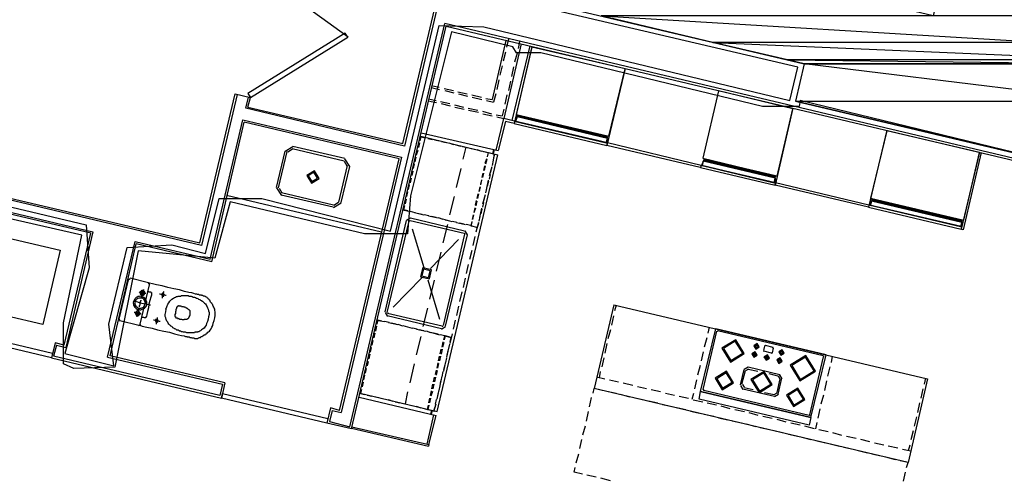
# Model space of a CAD drawing. Header units: feet. Extents: x -79 to 198, y -22 to 181.
# Tile 106 of 256: x 70 to 95, y 35 to 47. Entities that reach past the tile are written whole.
import ezdxf

# ---------------------------------------------------------------- set-up
doc = ezdxf.new("R2010")
doc.units = ezdxf.units.FT
for name, color, linetype in [('A-AREA-COMUN', 252, 'CONTINUOUS'), ('A-AREA-UNIDAD', 30, 'CONTINUOUS'), ('A-LINEA', 7, 'CONTINUOUS'), ('A-MURO-CONCRETO', 8, 'CONTINUOUS')]:
    doc.layers.add(name, color=color, linetype=linetype)

msp = doc.modelspace()

# ---------------------------------------------------------------- linework, layer by layer
at = {"layer": 'A-AREA-COMUN'}
msp.add_lwpolyline([(68.24, 42.4), (71.44, 41.6356), (71.52, 40.5156), (70.88, 38.2756), (72.16, 37.9556), (72.032, 39.04), (72.512, 41.0489), (73.68, 41.12), (74.56, 40.8889), (74.912, 42.3289), (76.032, 42.3289), (79.392, 41.4756), (80.672, 46.8444), (81.84, 46.8089), (89.84, 44.8889), (90.048, 45.76), (81.472, 47.7689)], dxfattribs=at)
at = {"layer": 'A-AREA-UNIDAD'}
msp.add_lwpolyline([(97.568, 43.0756), (90.112, 44.8889), (90.08, 44.7289), (89.12, 44.7289), (83.328, 46.1333), (82.688, 46.1333), (82.592, 46.2933), (80.992, 46.6844), (79.92, 42.4), (79.84, 41.4044), (78.72, 41.4044), (75.2, 42.24), (74.8, 40.7644), (72.8, 40.96), (72.192, 37.92), (71.12, 37.8844), (70.848, 38.0089), (70.848, 39.0756), (71.328, 41.3689), (67.648, 42.2044)], dxfattribs=at)
at = {"layer": 'A-LINEA'}
for p, q in [((81.0667, 49.2311), (79.76, 43.6978)), ((78.2892, 46.5394), (76.4322, 47.8837)), ((78.3333, 36.3644), (80.8133, 46.8978)), ((108.28, 40.3911), (80.8133, 46.8978)), ((78.3733, 36.3111), (80.8533, 46.8311)), ((80.8533, 46.8311), (108.2667, 40.3511)), ((82.4133, 46.4578), (82.0533, 44.9111)), ((82.8133, 46.3644), (82.36, 44.4178)), ((82.48, 46.4978), (82.4267, 46.2844)), ((82.7733, 46.4311), (82.7333, 46.2444)), ((82.4, 46.1511), (82.3467, 45.9111)), ((83.04, 46.3111), (82.5733, 44.3644)), ((83.0933, 46.2978), (82.6267, 44.2844)), ((82.7067, 46.1244), (82.64, 45.8844)), ((82.32, 45.7911), (82.2533, 45.5511)), ((82.6133, 45.7644), (82.56, 45.5111)), ((85.5333, 45.7244), (85.0533, 43.7111)), ((82.2267, 45.4311), (82.1733, 45.1778)), ((82.5333, 45.3911), (82.48, 45.1511)), ((74.4133, 41.1644), (75.3333, 45.0578)), ((75.3333, 45.0578), (75.7333, 44.9644)), ((80.4933, 45.2178), (80.68, 45.1778)), ((80.5067, 45.2711), (80.6667, 45.2311)), ((80.8, 45.2044), (81.04, 45.1511)), ((80.8133, 45.1511), (81.0533, 45.0844)), ((81.16, 45.1111), (81.4, 45.0578)), ((81.1733, 45.0578), (81.4133, 45.0044)), ((82.1467, 45.0578), (82.0933, 44.8444)), ((75.3867, 45.0444), (74.4533, 41.0978)), ((75.6133, 44.6844), (75.68, 44.9778)), ((75.6667, 44.7111), (75.7333, 44.9644)), ((80.4133, 44.8711), (80.6, 44.8311)), ((80.4267, 44.9244), (80.5867, 44.8844)), ((80.7067, 44.8578), (80.9467, 44.8044)), ((80.72, 44.8044), (80.96, 44.7511)), ((81.52, 45.0311), (81.7733, 44.9778)), ((81.5333, 44.9778), (81.7867, 44.9111)), ((81.8933, 44.9378), (82.0533, 44.9111)), ((81.9067, 44.8844), (82.0933, 44.8444)), ((82.44, 45.0311), (82.3867, 44.7911)), ((79.76, 43.6978), (75.6133, 44.6844)), ((75.6667, 44.7111), (79.72, 43.7644)), ((81.0667, 44.7778), (81.3067, 44.7111)), ((81.08, 44.7111), (81.32, 44.6578)), ((81.4267, 44.6844), (81.68, 44.6311)), ((81.44, 44.6311), (81.6933, 44.5778)), ((81.8, 44.6044), (82.04, 44.5378)), ((82.36, 44.6578), (82.32, 44.4844)), ((89.92, 44.6844), (89.4533, 42.6711)), ((74.68, 40.7378), (75.5333, 44.3778)), ((74.72, 40.6711), (75.5733, 44.3244)), ((75.5333, 44.3778), (79.68, 43.4044)), ((79.6267, 43.3644), (75.5733, 44.3244)), ((81.8133, 44.5378), (82.0533, 44.4844)), ((82.16, 44.5111), (82.32, 44.4844)), ((82.16, 43.5911), (82.36, 44.4178)), ((82.1733, 44.4578), (82.36, 44.4178)), ((82.4, 44.3378), (82.2133, 43.5778)), ((82.64, 44.3511), (82.36, 44.4178)), ((82.6267, 44.2844), (82.4, 44.3378)), ((85.0533, 43.9111), (82.72, 44.4711)), ((85.0533, 43.9111), (82.72, 44.4711)), ((82.7333, 44.4978), (85.0533, 43.9378)), ((82.7333, 44.4978), (85.0533, 43.9378)), ((80.2, 44.0444), (82.2133, 43.5778)), ((92.3733, 44.1111), (91.8933, 42.0978)), ((80.1333, 43.6578), (80.16, 43.7778)), ((80.1867, 43.9511), (82.2, 43.4711)), ((80.3733, 43.8978), (80.4933, 43.8711)), ((80.5467, 43.8578), (80.68, 43.8311)), ((80.7333, 43.8178), (80.8533, 43.7911)), ((80.92, 43.7778), (81.04, 43.7378)), ((87.52, 43.1911), (85.0667, 43.7778)), ((76.4133, 42.6178), (76.64, 43.5644)), ((76.4667, 42.6044), (76.6933, 43.5511)), ((76.8449, 43.68), (76.6444, 43.556)), ((76.8296, 43.6151), (76.7093, 43.5407)), ((76.8267, 43.6311), (78.1867, 43.3111)), ((76.84, 43.6978), (78.2, 43.3778)), ((80.08, 43.4711), (80.12, 43.5911)), ((81.1067, 43.7244), (81.2267, 43.6978)), ((81.28, 43.6844), (81.4, 43.6578)), ((81.2933, 43.3511), (81.3733, 43.6711)), ((81.4667, 43.6444), (81.5867, 43.6178)), ((81.6533, 43.6044), (81.7733, 43.5644)), ((82.0933, 43.6044), (82.0667, 43.4978)), ((82.1067, 43.6044), (82.08, 43.4978)), ((87.4933, 43.1378), (85.0533, 43.7111)), ((94.8, 43.5378), (94.32, 41.5244)), ((78.0667, 36.7911), (79.6267, 43.3644)), ((79.68, 43.4044), (78.1067, 36.7378)), ((78.264, 43.1748), (78.1896, 43.2951)), ((78.3289, 43.1595), (78.2049, 43.36)), ((80.04, 43.2844), (80.0667, 43.4044)), ((80.6133, 36.7644), (82.2, 43.4711)), ((81.9067, 43.3644), (81.8667, 43.2444)), ((81.8933, 43.2311), (81.92, 43.3511)), ((82.08, 43.3244), (82.0533, 43.1911)), ((82.08, 43.2844), (82.12, 43.4844)), ((87.6, 43.3378), (89.4533, 42.8978)), ((87.6, 43.3378), (89.4533, 42.8978)), ((89.44, 42.8711), (87.6, 43.3111)), ((89.44, 42.8711), (87.6, 43.3111)), ((78.2667, 43.1911), (78.04, 42.2311)), ((78.32, 43.1644), (78.0933, 42.2178)), ((79.96, 42.9244), (79.9867, 43.0444)), ((80, 43.1111), (80.0267, 43.2311)), ((81.12, 42.6178), (81.24, 43.1111)), ((81.8533, 43.1778), (81.8267, 43.0578)), ((81.8533, 43.0578), (81.88, 43.1778)), ((81.9867, 42.9244), (82.0533, 43.1644)), ((82.04, 43.1378), (82.0133, 43.0178)), ((79.92, 42.7378), (79.9467, 42.8578)), ((81.7733, 42.8178), (81.7467, 42.6978)), ((81.76, 42.6844), (81.7867, 42.8044)), ((81.8133, 42.9911), (81.7867, 42.8711)), ((81.8133, 42.8711), (81.84, 42.9911)), ((81.9067, 42.5511), (81.96, 42.8044)), ((81.96, 42.7778), (81.92, 42.6444)), ((82, 42.9511), (81.9733, 42.8311)), ((67.76, 42.7378), (74.4133, 41.1644)), ((76.4178, 42.6094), (76.5418, 42.4089)), ((76.4827, 42.5941), (76.5571, 42.4738)), ((79.8267, 42.3778), (79.8533, 42.4978)), ((79.8667, 42.5644), (79.8933, 42.6844)), ((81.7333, 42.6311), (81.7067, 42.5111)), ((81.72, 42.5111), (81.7467, 42.6311)), ((81.9067, 42.5911), (81.88, 42.4711)), ((91.8933, 42.0978), (89.4533, 42.6711)), ((91.9067, 42.1511), (89.4667, 42.7378)), ((71.56, 41.4178), (67.6667, 42.3378)), ((79.16, 41.4444), (75.1067, 42.4044)), ((77.8933, 42.0978), (76.5333, 42.4178)), ((77.9067, 42.1511), (76.5467, 42.4711)), ((77.9171, 42.1538), (78.0373, 42.2282)), ((79.7867, 42.1911), (79.8133, 42.3111)), ((80.9467, 41.8978), (81.0667, 42.3778)), ((81.64, 42.2711), (81.6133, 42.1511)), ((81.64, 42.1378), (81.6667, 42.2578)), ((81.68, 42.4444), (81.6533, 42.3244)), ((81.68, 42.3244), (81.7067, 42.4444)), ((81.8133, 42.1911), (81.88, 42.4311)), ((81.8667, 42.4044), (81.84, 42.2844)), ((94.32, 41.7244), (91.9867, 42.2711)), ((94.32, 41.7244), (91.9867, 42.2711)), ((92, 42.2978), (94.32, 41.7511)), ((92, 42.2978), (94.32, 41.7511)), ((77.9018, 42.0889), (78.1022, 42.2129)), ((79.72, 42.0311), (79.9067, 41.9911)), ((79.7467, 42.0311), (79.7733, 42.1378)), ((79.8533, 42.0044), (79.7467, 42.0311)), ((80.04, 41.9511), (79.92, 41.9911)), ((81.6, 42.0844), (81.5733, 41.9644)), ((81.5867, 41.9644), (81.6267, 42.0844)), ((81.7333, 41.8311), (81.7867, 42.0711)), ((81.7867, 42.0444), (81.76, 41.9244)), ((81.8267, 42.2178), (81.8, 42.0978)), ((79.2533, 39.3644), (79.8133, 41.7511)), ((79.3067, 39.3511), (79.88, 41.7378)), ((79.92, 41.8154), (79.8157, 41.7511)), ((79.9046, 41.7506), (79.8805, 41.7357)), ((79.9067, 41.7511), (81.32, 41.4178)), ((79.92, 41.8178), (81.3333, 41.4844)), ((80.0267, 41.9644), (80.2667, 41.8978)), ((80.2267, 41.9111), (80.0933, 41.9378)), ((80.4, 41.8711), (80.28, 41.8978)), ((80.3867, 41.8711), (80.64, 41.8178)), ((80.5867, 41.8311), (80.4667, 41.8578)), ((80.7733, 41.7778), (80.6533, 41.8178)), ((80.76, 41.7911), (81, 41.7244)), ((80.9467, 41.7378), (80.8267, 41.7644)), ((81.1333, 41.6978), (81.0133, 41.7244)), ((81.5067, 41.6044), (81.5333, 41.7111)), ((81.56, 41.8978), (81.5333, 41.7778)), ((81.5467, 41.7778), (81.5733, 41.8978)), ((81.64, 41.4578), (81.7067, 41.7111)), ((81.7333, 41.8578), (81.7067, 41.7378)), ((71.6133, 41.4578), (70.9067, 38.4311)), ((79.96, 41.5378), (80.2667, 40.5244)), ((80.7733, 41.1644), (80.8933, 41.6444)), ((81.12, 41.6978), (81.36, 41.6444)), ((81.32, 41.6578), (81.2, 41.6844)), ((81.411, 41.3778), (81.3466, 41.4821)), ((81.4933, 41.6178), (81.6667, 41.5644)), ((68.8133, 41.4311), (70.76, 40.9778)), ((70.8667, 38.4978), (71.56, 41.4178)), ((72, 38.1778), (72.72, 41.2044)), ((72.72, 41.2044), (74.68, 40.7378)), ((81.1733, 41.2578), (80.44, 40.4978)), ((81.3333, 41.3911), (80.7733, 39.0044)), ((81.4, 41.3778), (80.8267, 38.9911)), ((81.3461, 41.3932), (81.3313, 41.4172)), ((81.56, 41.0978), (81.6133, 41.3378)), ((72.0667, 38.2178), (72.7467, 41.1378)), ((74.72, 40.6711), (72.7467, 41.1378)), ((81.4667, 40.7378), (81.5333, 40.9778)), ((80.6, 40.4311), (80.72, 40.9244)), ((81.3867, 40.3644), (81.44, 40.6044)), ((72.5333, 40.2044), (72.2933, 39.1778)), ((72.5907, 40.2299), (72.5346, 40.1952)), ((73.0667, 40.1244), (72.5867, 40.2444)), ((80.2133, 40.2578), (79.4667, 39.4844)), ((80.3733, 40.2044), (80.68, 39.1778)), ((80.4267, 39.6978), (80.5467, 40.1911)), ((81.3067, 40.0044), (81.36, 40.2444)), ((72.8533, 39.0444), (73.0933, 40.0711)), ((73.1054, 40.0671), (73.0707, 40.1232)), ((81.2133, 39.6311), (81.2667, 39.8844)), ((80.2533, 38.9778), (80.3733, 39.4578)), ((81.1333, 39.2711), (81.1867, 39.5111)), ((85.24, 39.5511), (84.72, 37.3644)), ((85.24, 39.5511), (93.44, 37.6178)), ((85.2933, 39.5378), (85.2533, 39.3911)), ((72.2946, 39.1818), (72.3293, 39.1257)), ((72.32, 39.1378), (72.8133, 39.0178)), ((79.0667, 39.1511), (79.04, 39.0444)), ((79.04, 39.1511), (79.2267, 39.1111)), ((79.1733, 39.1244), (79.0667, 39.1511)), ((79.2557, 39.3511), (79.32, 39.2468)), ((80.7333, 38.9244), (79.3067, 39.2578)), ((80.7467, 38.9911), (79.32, 39.3244)), ((79.3205, 39.3357), (79.3354, 39.3116)), ((81.04, 38.9111), (81.0933, 39.1511)), ((85.2267, 39.2578), (85.1733, 39.0178)), ((72.8093, 39.0057), (72.8654, 39.0404)), ((79.0267, 38.9911), (79, 38.8578)), ((79.36, 39.0844), (79.24, 39.1111)), ((79.3467, 39.0844), (79.5867, 39.0311)), ((79.5467, 39.0444), (79.4133, 39.0711)), ((79.72, 38.9911), (79.6, 39.0311)), ((79.72, 39.0044), (79.96, 38.9378)), ((79.9067, 38.9511), (79.7867, 38.9778)), ((80.0933, 38.9111), (79.9733, 38.9378)), ((80.08, 38.9111), (80.32, 38.8578)), ((80.2667, 38.8711), (80.1467, 38.8978)), ((80.7334, 38.9134), (80.8377, 38.9778)), ((80.7487, 38.9783), (80.7728, 38.9932)), ((85.1467, 38.8978), (85.08, 38.6578)), ((87.5067, 37.2844), (87.9067, 38.9244)), ((87.7333, 38.9644), (87.6933, 38.8044)), ((90.7867, 38.2444), (87.9067, 38.9244)), ((78.9867, 38.8044), (78.96, 38.6844)), ((80.08, 38.2444), (80.2, 38.7244)), ((80.4533, 38.8178), (80.3333, 38.8578)), ((80.44, 38.8311), (80.68, 38.7644)), ((80.64, 38.7778), (80.52, 38.8044)), ((80.8267, 38.7378), (80.8, 38.6311)), ((80.8133, 38.7378), (80.9867, 38.6978)), ((80.96, 38.5378), (81.0133, 38.7911)), ((87.5733, 37.3378), (87.9333, 38.8578)), ((87.6667, 38.6844), (87.6, 38.4444)), ((87.9579, 38.8706), (87.9339, 38.8557)), ((90.7067, 38.2178), (87.9467, 38.8711)), ((70.6267, 38.5511), (70.5333, 38.1644)), ((70.6667, 38.4978), (70.5867, 38.2044)), ((70.8667, 38.4978), (70.6267, 38.5511)), ((70.6667, 38.4978), (70.9067, 38.4311)), ((78.8933, 38.4311), (78.8667, 38.3111)), ((78.9333, 38.6178), (78.9067, 38.4978)), ((80.6933, 38.2711), (80.72, 38.3911)), ((80.7467, 38.3911), (80.72, 38.2578)), ((80.7467, 38.4444), (80.7733, 38.5778)), ((80.7867, 38.5644), (80.76, 38.4444)), ((80.8667, 38.1778), (80.92, 38.4178)), ((80.92, 38.4044), (80.9467, 38.5244)), ((85.0533, 38.5378), (85, 38.2844)), ((88.9467, 38.4578), (88.96, 38.5244)), ((88.9467, 38.4444), (88.9467, 38.4444)), ((88.96, 38.4444), (88.9733, 38.5244)), ((89.1733, 38.4711), (89.1467, 38.3511)), ((89.1979, 38.4839), (89.1739, 38.469)), ((89.4, 38.4311), (89.2, 38.4844)), ((89.3867, 38.2978), (89.4133, 38.4178)), ((89.4128, 38.4065), (89.3979, 38.4306)), ((89.6133, 38.2978), (89.6267, 38.3644)), ((70.5333, 38.1644), (74.9733, 37.1111)), ((74.9333, 37.1778), (70.5867, 38.2044)), ((72, 38.1778), (75, 37.4711)), ((75.0667, 37.5111), (72.0667, 38.2178)), ((78.8533, 38.2578), (78.8267, 38.1378)), ((80.6533, 38.0844), (80.68, 38.2044)), ((80.7067, 38.2044), (80.68, 38.0844)), ((80.84, 38.0444), (80.8667, 38.1644)), ((80.88, 38.2311), (80.9067, 38.3511)), ((84.9733, 38.1644), (84.92, 37.9244)), ((87.5733, 38.3244), (87.52, 38.0844)), ((88.8933, 38.2311), (88.9067, 38.3111)), ((88.9067, 38.2311), (88.9333, 38.2978)), ((88.9067, 38.2311), (88.9067, 38.2311)), ((89.1472, 38.349), (89.1621, 38.325)), ((89.36, 38.2844), (89.16, 38.3378)), ((89.2133, 38.1644), (89.2267, 38.2311)), ((89.2267, 38.1511), (89.2533, 38.2311)), ((89.2267, 38.1511), (89.2267, 38.1511)), ((89.3621, 38.285), (89.3861, 38.2998)), ((89.56, 38.0711), (89.5733, 38.1511)), ((90.36, 36.6711), (90.72, 38.1911)), ((90.3867, 36.6044), (90.7867, 38.2444)), ((90.7328, 38.1932), (90.7179, 38.2172)), ((90.9467, 38.2044), (90.92, 38.0444)), ((78.76, 37.8844), (78.7333, 37.7644)), ((78.8133, 38.0711), (78.7867, 37.9511)), ((79.9067, 37.5111), (80.0267, 38.0044)), ((80.6133, 37.8978), (80.64, 38.0311)), ((80.6533, 38.0178), (80.6267, 37.8978)), ((80.7867, 37.8178), (80.84, 38.0578)), ((80.7867, 37.8578), (80.8267, 37.9778)), ((87.4933, 37.9644), (87.4267, 37.7111)), ((88.5467, 37.4578), (88.64, 37.8578)), ((88.7466, 37.9221), (88.6423, 37.8577)), ((88.7538, 37.8695), (88.6816, 37.8249)), ((88.7467, 37.9244), (89.5733, 37.7244)), ((88.7467, 37.8711), (89, 37.8178)), ((90.88, 37.9244), (90.8267, 37.6844)), ((78.72, 37.7111), (78.6933, 37.5911)), ((80.52, 37.5378), (80.5467, 37.6578)), ((80.5733, 37.6578), (80.5467, 37.5378)), ((80.5733, 37.7244), (80.6, 37.8444)), ((80.6133, 37.8311), (80.5867, 37.7111)), ((80.6933, 37.4444), (80.7467, 37.6844)), ((80.7067, 37.4978), (80.7333, 37.6178)), ((80.7467, 37.6711), (80.7733, 37.8044)), ((85, 37.6044), (84.7867, 37.6578)), ((84.88, 37.8044), (84.8533, 37.6444)), ((87.4, 37.5911), (87.3467, 37.3511)), ((88.5867, 37.4711), (88.68, 37.8311)), ((89.2933, 37.7511), (89.5467, 37.6844)), ((89.5067, 37.2578), (89.5867, 37.6178)), ((89.5333, 37.2178), (89.6267, 37.6311)), ((89.5851, 37.6106), (89.5405, 37.6828)), ((89.6377, 37.6178), (89.5733, 37.7221)), ((93.44, 37.6178), (92.9333, 35.4311)), ((93.3867, 37.6311), (93.3467, 37.4711)), ((75, 37.4711), (74.9333, 37.1778)), ((75.0667, 37.5111), (74.9733, 37.1111)), ((78.68, 37.5244), (78.6533, 37.4044)), ((80.48, 37.3511), (80.5067, 37.4711)), ((80.5333, 37.4711), (80.5067, 37.3511)), ((80.6667, 37.3111), (80.6933, 37.4311)), ((84.6933, 37.2444), (84.72, 37.3644)), ((84.9333, 37.3111), (84.72, 37.3644)), ((85.36, 37.5244), (85.12, 37.5778)), ((85.7333, 37.4444), (85.48, 37.4978)), ((86.0933, 37.3511), (85.8533, 37.4044)), ((87.5739, 37.3357), (87.5887, 37.3116)), ((88.549, 37.4444), (88.6134, 37.3401)), ((88.6016, 37.4649), (88.6462, 37.3927)), ((88.6133, 37.3511), (89.44, 37.1644)), ((88.64, 37.3911), (88.88, 37.3378)), ((90.8, 37.5644), (90.7467, 37.3111)), ((93.32, 37.3511), (93.2667, 37.1111)), ((78.5733, 37.1378), (80.5867, 36.6578)), ((78.6, 37.2444), (80.6133, 36.7644)), ((78.7867, 37.1911), (78.9067, 37.1644)), ((78.9733, 37.1511), (79.0933, 37.1244)), ((79.1467, 37.1111), (79.2667, 37.0844)), ((79.7867, 36.9644), (79.8533, 37.2711)), ((80.4, 36.9911), (80.4267, 37.1111)), ((80.44, 37.1111), (80.4133, 36.9911)), ((80.44, 37.1778), (80.4667, 37.2978)), ((80.4933, 37.2844), (80.4533, 37.1644)), ((80.6133, 37.0844), (80.6667, 37.3244)), ((80.6267, 37.1244), (80.6533, 37.2578)), ((84.6, 36.8844), (84.6533, 37.1244)), ((85.2933, 37.2311), (85.0533, 37.2844)), ((85.6533, 37.1378), (85.4133, 37.2044)), ((86.0267, 37.0578), (85.7867, 37.1111)), ((86.4533, 37.2711), (86.2133, 37.3244)), ((86.8267, 37.1778), (86.5867, 37.2311)), ((87.1867, 37.0978), (86.9467, 37.1511)), ((87.32, 37.2311), (87.28, 37.0711)), ((90.3867, 36.6044), (87.5067, 37.2844)), ((90.3467, 36.6578), (87.5867, 37.3111)), ((89.1733, 37.2578), (89.4267, 37.2044)), ((89.4329, 37.2061), (89.5051, 37.2506)), ((89.44, 37.1534), (89.5443, 37.2178)), ((90.72, 37.1911), (90.6533, 36.9511)), ((77.8267, 36.8578), (77.7333, 36.4578)), ((78.0667, 36.7911), (77.8267, 36.8578)), ((79.3333, 37.0711), (79.4533, 37.0311)), ((79.52, 37.0178), (79.64, 36.9911)), ((79.6933, 36.9778), (79.8133, 36.9511)), ((79.88, 36.9378), (80, 36.9111)), ((80.0667, 36.8978), (80.1867, 36.8578)), ((80.5333, 36.7644), (80.5867, 36.9644)), ((80.5733, 36.9511), (80.6, 37.0711)), ((86.3867, 36.9778), (86.1467, 37.0311)), ((86.76, 36.8844), (86.5067, 36.9378)), ((87.12, 36.8044), (86.88, 36.8578)), ((87.56, 37.0044), (87.3067, 37.0578)), ((87.92, 36.9244), (87.68, 36.9778)), ((88.28, 36.8311), (88.04, 36.8978)), ((90.6267, 36.8311), (90.5733, 36.5911)), ((93.2267, 36.9911), (93.1733, 36.7378)), ((77.8667, 36.7911), (77.8, 36.4978)), ((77.8667, 36.7911), (78.1067, 36.7378)), ((80.52, 36.6711), (80.3467, 35.9111)), ((80.4, 35.8978), (80.5867, 36.6578)), ((80.4533, 36.6978), (80.48, 36.7911)), ((80.4667, 36.6844), (80.4933, 36.7911)), ((84.52, 36.5111), (84.5733, 36.7644)), ((87.48, 36.7111), (87.24, 36.7644)), ((87.8533, 36.6311), (87.6, 36.6844)), ((88.2133, 36.5378), (87.9733, 36.5911)), ((88.6533, 36.7511), (88.4, 36.8044)), ((89.0133, 36.6578), (88.7733, 36.7244)), ((89.3733, 36.5778), (89.1333, 36.6311)), ((90.3487, 36.6583), (90.3728, 36.6732)), ((93.1467, 36.6178), (93.0933, 36.3778)), ((78.3733, 36.3111), (77.7333, 36.4578)), ((77.8, 36.4978), (78.3333, 36.3644)), ((78.3733, 36.3244), (80.3867, 35.8578)), ((84.4267, 36.1511), (84.4933, 36.3911)), ((88.5733, 36.4578), (88.3333, 36.5111)), ((88.9467, 36.3644), (88.7067, 36.4311)), ((89.3067, 36.2844), (89.0667, 36.3378)), ((89.7467, 36.4844), (89.5067, 36.5511)), ((90.1067, 36.4044), (89.8667, 36.4578)), ((90.48, 36.3111), (90.2267, 36.3778)), ((90.5467, 36.4711), (90.5067, 36.3111)), ((89.68, 36.1911), (89.4267, 36.2578)), ((90.04, 36.1111), (89.8, 36.1644)), ((90.4, 36.0178), (90.16, 36.0844)), ((90.84, 36.2311), (90.6, 36.2844)), ((91.2, 36.1378), (90.96, 36.2044)), ((91.5733, 36.0578), (91.32, 36.1111)), ((93.0667, 36.2578), (93, 36.0178)), ((84.3467, 35.7911), (84.4, 36.0311)), ((90.7733, 35.9378), (90.52, 35.9911)), ((91.1333, 35.8444), (90.8933, 35.9111)), ((91.4933, 35.7644), (91.2533, 35.8178)), ((91.9333, 35.9644), (91.6933, 36.0311)), ((92.2933, 35.8844), (92.0533, 35.9378)), ((92.6667, 35.8044), (92.4133, 35.8578)), ((92.9733, 35.8844), (92.9333, 35.7378)), ((84.2533, 35.4178), (84.32, 35.6578)), ((91.8667, 35.6711), (91.6267, 35.7378)), ((92.2267, 35.5911), (91.9867, 35.6444)), ((92.6, 35.4978), (92.3467, 35.5644)), ((93, 35.7244), (92.7867, 35.7644)), ((84.2, 35.1778), (84.2267, 35.2978)), ((92.9333, 35.4311), (92.72, 35.4711)), ((84.4133, 35.1244), (84.2, 35.1778)), ((84.7733, 35.0444), (84.5333, 35.0978)), ((85.1467, 34.9511), (84.8933, 35.0178)), ((92.8133, 34.9378), (92.8667, 35.1778))]:
    msp.add_line(p, q, dxfattribs=at)
for points in [[(81.4, 47.9244), (90.2133, 45.8444), (89.9867, 44.8711), (97.7733, 43.0311), (98.4533, 45.9511), (96.5067, 46.4044), (98.8933, 56.4578), (85.8933, 59.5378), (85.4267, 57.5911), (95.5067, 55.2044), (93.5867, 47.0978), (81.8533, 49.8711), (81.4, 47.9244)], [(79.72, 43.7644), (81, 49.1911), (80.1467, 49.3911)], [(75.7333, 44.9644), (78.28, 46.5378), (78.2133, 46.6444), (75.6667, 45.0711), (75.7333, 44.9644)], [(82.68, 44.5244), (85.1067, 43.9511), (85.5333, 45.7111), (83.0933, 46.2844), (82.68, 44.5244)], [(87.56, 43.3778), (89.5067, 42.9111), (89.92, 44.6711), (87.9733, 45.1378), (87.56, 43.3778)], [(85.0533, 43.7111), (85.0667, 43.7778), (82.64, 44.3511), (82.6267, 44.2844), (85.0533, 43.7111)], [(85.0533, 43.7111), (85.0667, 43.7778), (82.64, 44.3511), (82.6267, 44.2844), (85.0533, 43.7111)], [(82.6533, 44.3378), (82.68, 44.4178), (82.6933, 44.4311), (82.7067, 44.4578), (82.72, 44.4711), (82.7067, 44.4844), (82.7333, 44.4978), (82.72, 44.5111), (85.0667, 43.9644), (85.0667, 43.9511), (85.0533, 43.9378), (85.0667, 43.9244), (85.0533, 43.9111), (85.0667, 43.8978), (85.0533, 43.8711), (85.0667, 43.8578), (85.0533, 43.7778), (82.6533, 44.3378)], [(82.6533, 44.3378), (82.68, 44.4178), (82.6933, 44.4311), (82.7067, 44.4578), (82.72, 44.4711), (82.7067, 44.4844), (82.7333, 44.4978), (82.72, 44.5111), (85.0667, 43.9644), (85.0667, 43.9511), (85.0533, 43.9378), (85.0667, 43.9244), (85.0533, 43.9111), (85.0667, 43.8978), (85.0533, 43.8711), (85.0667, 43.8578), (85.0533, 43.7778), (82.6533, 44.3378)], [(85.04, 43.7778), (85.0667, 43.8978), (82.7067, 44.4578), (82.6667, 44.3378), (85.04, 43.7778)], [(85.04, 43.7778), (85.0667, 43.8978), (82.7067, 44.4578), (82.6667, 44.3378), (85.04, 43.7778)], [(91.9467, 42.3378), (94.3867, 41.7644), (94.8, 43.5244), (92.3733, 44.0978), (91.9467, 42.3378)], [(80.1733, 43.8311), (80.2, 43.9378), (80.3067, 43.9111)], [(81.8267, 43.5511), (81.9467, 43.5244), (81.92, 43.4178)], [(81.9333, 43.4178), (81.96, 43.5244), (82.12, 43.4844), (82.0933, 43.3778)], [(94.84, 43.5244), (94.3733, 41.5111), (94.32, 41.5244)], [(87.5333, 43.1911), (87.56, 43.2711), (87.5733, 43.2844), (87.5733, 43.2978), (87.6, 43.3111), (87.5867, 43.3244), (87.6, 43.3378), (87.6, 43.3511), (87.6, 43.3644), (89.4667, 42.9244), (89.4667, 42.9111), (89.4533, 42.8978), (89.4533, 42.8844), (89.44, 42.8711), (89.4533, 42.8578), (89.4533, 42.8444), (89.4667, 42.8178), (89.44, 42.7378), (87.5333, 43.1911)], [(87.5333, 43.1911), (87.56, 43.2711), (87.5733, 43.2844), (87.5733, 43.2978), (87.6, 43.3111), (87.5867, 43.3244), (87.6, 43.3378), (87.6, 43.3511), (87.6, 43.3644), (89.4667, 42.9244), (89.4667, 42.9111), (89.4533, 42.8978), (89.4533, 42.8844), (89.44, 42.8711), (89.4533, 42.8578), (89.4533, 42.8444), (89.4667, 42.8178), (89.44, 42.7378), (87.5333, 43.1911)], [(89.4267, 42.7378), (89.4533, 42.8578), (87.5733, 43.2978), (87.5467, 43.1911), (89.4267, 42.7378)], [(89.4267, 42.7378), (89.4533, 42.8578), (87.5733, 43.2978), (87.5467, 43.1911), (89.4267, 42.7378)], [(77.2044, 42.9294), (77.3284, 42.7289), (77.5289, 42.8529), (77.4049, 43.0533), (77.2044, 42.9294)], [(77.2434, 42.9202), (77.3376, 42.7678), (77.49, 42.862), (77.3957, 43.0144), (77.2434, 42.9202)], [(89.4533, 42.6711), (89.4667, 42.7378), (87.52, 43.1911), (87.5067, 43.1378), (89.4533, 42.6711)], [(89.4533, 42.6711), (89.4667, 42.7378), (87.52, 43.1911), (87.5067, 43.1378), (89.4533, 42.6711)], [(74.4533, 41.0978), (67.8, 42.6711), (67.7333, 42.3778), (71.6133, 41.4578)], [(91.92, 42.1511), (91.9467, 42.2311), (91.96, 42.2444), (91.9733, 42.2578), (91.9867, 42.2711), (91.9733, 42.2844), (92, 42.2978), (91.9867, 42.3244), (94.3333, 41.7644), (94.32, 41.7511), (94.3333, 41.7378), (94.32, 41.7244), (94.3333, 41.6978), (94.3333, 41.6844), (94.3333, 41.6711), (94.32, 41.5911), (91.92, 42.1511)], [(91.92, 42.1511), (91.9467, 42.2311), (91.96, 42.2444), (91.9733, 42.2578), (91.9867, 42.2711), (91.9733, 42.2844), (92, 42.2978), (91.9867, 42.3244), (94.3333, 41.7644), (94.32, 41.7511), (94.3333, 41.7378), (94.32, 41.7244), (94.3333, 41.6978), (94.3333, 41.6844), (94.3333, 41.6711), (94.32, 41.5911), (91.92, 42.1511)], [(94.3067, 41.5911), (94.3333, 41.6978), (91.9733, 42.2578), (91.9467, 42.1511), (94.3067, 41.5911)], [(94.3067, 41.5911), (94.3333, 41.6978), (91.9733, 42.2578), (91.9467, 42.1511), (94.3067, 41.5911)], [(94.32, 41.5244), (94.3333, 41.5778), (91.9067, 42.1511), (91.8933, 42.0978), (94.32, 41.5244)], [(94.32, 41.5244), (94.3333, 41.5778), (91.9067, 42.1511), (91.8933, 42.0978), (94.32, 41.5244)], [(81.52, 41.7244), (81.4933, 41.6178), (81.3733, 41.6444)], [(81.6933, 41.6711), (81.6667, 41.5644), (81.5067, 41.6044)], [(70.76, 40.9778), (70.3067, 39.0311), (68.36, 39.4844), (68.8133, 41.4311)], [(80.4142, 40.2293), (80.4685, 40.4587), (80.2391, 40.5129), (80.1848, 40.2836), (80.4142, 40.2293)], [(80.3932, 40.2633), (80.4344, 40.4377), (80.2601, 40.4789), (80.2189, 40.3046), (80.3932, 40.2633)], [(72.8133, 39.0178), (72.84, 39.0178), (72.9067, 38.9911), (73.0267, 38.9644), (73.16, 38.9378), (73.3067, 38.8978), (73.4667, 38.8578), (73.6133, 38.8311), (73.7467, 38.7911), (73.8533, 38.7644), (73.9333, 38.7511), (74, 38.7378), (74.04, 38.7244), (74.0667, 38.7244), (74.08, 38.7111), (74.0933, 38.7111), (74.1067, 38.7111), (74.12, 38.7111), (74.1333, 38.7111), (74.1467, 38.6978), (74.16, 38.6978), (74.1733, 38.6978), (74.1867, 38.6978), (74.2, 38.6844), (74.2133, 38.6844), (74.24, 38.6844), (74.2533, 38.6844), (74.2667, 38.6711), (74.28, 38.6711), (74.2933, 38.6711), (74.3067, 38.6711), (74.32, 38.6711), (74.3333, 38.6711), (74.36, 38.6711), (74.3733, 38.6844), (74.3867, 38.6844), (74.4, 38.6978), (74.4267, 38.6978), (74.44, 38.7111), (74.4533, 38.7244), (74.4667, 38.7244), (74.4933, 38.7378), (74.5067, 38.7511), (74.52, 38.7644), (74.5467, 38.7644), (74.56, 38.7778), (74.5733, 38.7911), (74.6, 38.8044), (74.6133, 38.8311), (74.64, 38.8444), (74.6667, 38.8578), (74.68, 38.8844), (74.7067, 38.9244), (74.72, 38.9644), (74.7467, 39.0044), (74.76, 39.0711), (74.7867, 39.1378), (74.8, 39.2044), (74.8133, 39.2711), (74.8133, 39.3244), (74.8133, 39.3644), (74.8, 39.4044), (74.8, 39.4311), (74.7867, 39.4578), (74.7733, 39.4844), (74.76, 39.5111), (74.7467, 39.5378), (74.7467, 39.5511), (74.7333, 39.5644), (74.72, 39.5911), (74.7067, 39.6044), (74.6933, 39.6178), (74.68, 39.6444), (74.68, 39.6578), (74.6667, 39.6711), (74.6533, 39.6844), (74.64, 39.6978), (74.6267, 39.7111), (74.6133, 39.7244), (74.6, 39.7378), (74.5867, 39.7511), (74.5733, 39.7511), (74.56, 39.7644), (74.5467, 39.7644), (74.5333, 39.7778), (74.52, 39.7778), (74.5067, 39.7778), (74.4933, 39.7911), (74.48, 39.7911), (74.4667, 39.7911), (74.4533, 39.8044), (74.44, 39.8044), (74.4133, 39.8044), (74.4, 39.8044), (74.3867, 39.8178), (74.3733, 39.8178), (74.36, 39.8178), (74.3467, 39.8178), (74.3333, 39.8311), (74.2933, 39.8311), (74.2533, 39.8444), (74.2, 39.8578), (74.12, 39.8711), (74.0133, 39.8978), (73.88, 39.9378), (73.7333, 39.9644), (73.5733, 40.0044), (73.4267, 40.0444), (73.28, 40.0711), (73.1733, 40.0978), (73.0933, 40.1111), (73.0667, 40.1244)], [(72.9733, 39.8444), (72.9733, 39.8578), (72.9733, 39.8711), (72.9733, 39.8844), (72.96, 39.8844), (72.96, 39.8978), (72.9467, 39.9111), (72.9333, 39.9111), (72.92, 39.9244), (72.9067, 39.9244), (72.8933, 39.9244), (72.88, 39.9111), (72.8667, 39.8978), (72.8533, 39.8844), (72.8533, 39.8711), (72.8533, 39.8578), (72.8533, 39.8444), (72.8533, 39.8311), (72.8667, 39.8311), (72.8667, 39.8178), (72.88, 39.8178), (72.88, 39.8044), (72.8933, 39.8044), (72.9067, 39.8044), (72.92, 39.8044), (72.9333, 39.8044), (72.9467, 39.8178), (72.96, 39.8178), (72.96, 39.8311), (72.9733, 39.8444)], [(72.9333, 39.9511), (72.9333, 39.9378), (72.92, 39.9244), (72.92, 39.8844), (72.9067, 39.8578), (72.8933, 39.8178), (72.8933, 39.7778), (72.88, 39.7511), (72.88, 39.7378), (72.88, 39.7244)], [(73.0267, 39.5511), (73.0267, 39.5911), (73.0267, 39.6178), (73.0133, 39.6444), (73, 39.6711), (72.9867, 39.6978), (72.9733, 39.7244), (72.9467, 39.7378), (72.92, 39.7511), (72.8933, 39.7644), (72.8533, 39.7778), (72.8267, 39.7644), (72.8, 39.7644), (72.7733, 39.7511), (72.7467, 39.7378), (72.72, 39.7111), (72.7067, 39.6978), (72.6933, 39.6711), (72.68, 39.6311), (72.6667, 39.6044), (72.68, 39.5778), (72.68, 39.5378), (72.6933, 39.5111), (72.7067, 39.4844), (72.7333, 39.4711), (72.7467, 39.4444), (72.7733, 39.4311), (72.8133, 39.4311), (72.84, 39.4178), (72.8667, 39.4178), (72.9067, 39.4311), (72.9333, 39.4444), (72.96, 39.4578), (72.9733, 39.4711), (73, 39.4978), (73.0133, 39.5244), (73.0267, 39.5511)], [(72.9733, 39.5644), (72.9867, 39.5911), (72.9867, 39.6178), (72.9733, 39.6311), (72.9733, 39.6578), (72.96, 39.6711), (72.9467, 39.6978), (72.92, 39.7111), (72.9067, 39.7244), (72.88, 39.7244), (72.8533, 39.7244), (72.8267, 39.7244), (72.8133, 39.7244), (72.7867, 39.7111), (72.76, 39.6978), (72.7467, 39.6844), (72.7333, 39.6711), (72.72, 39.6444), (72.72, 39.6311), (72.7067, 39.6044), (72.7067, 39.5778), (72.72, 39.5511), (72.72, 39.5378), (72.7333, 39.5111), (72.76, 39.4978), (72.7733, 39.4844), (72.7867, 39.4711), (72.8133, 39.4578), (72.84, 39.4578), (72.8667, 39.4578), (72.8933, 39.4711), (72.9067, 39.4711), (72.9333, 39.4844), (72.9467, 39.4978), (72.96, 39.5244), (72.9733, 39.5378), (72.9733, 39.5644)], [(73, 39.8444), (72.9867, 39.8444), (72.96, 39.8444), (72.9333, 39.8578), (72.8933, 39.8711), (72.8667, 39.8711), (72.84, 39.8711), (72.8267, 39.8844)], [(72.8667, 39.6711), (72.8667, 39.6578), (72.8533, 39.6311), (72.8533, 39.6044), (72.84, 39.5778), (72.84, 39.5378), (72.8267, 39.5244), (72.8267, 39.4978)], [(72.9467, 39.8578), (72.9467, 39.8711), (72.9333, 39.8711), (72.9333, 39.8844), (72.92, 39.8844), (72.92, 39.8978), (72.9067, 39.8978), (72.8933, 39.8844), (72.88, 39.8844), (72.88, 39.8711), (72.88, 39.8578), (72.88, 39.8444), (72.8933, 39.8444), (72.8933, 39.8311), (72.9067, 39.8311), (72.92, 39.8311), (72.9333, 39.8311), (72.9333, 39.8444), (72.9467, 39.8578)], [(73.0533, 39.8978), (73.0667, 39.8978), (73.08, 39.8844), (73.1067, 39.8844), (73.12, 39.8844), (73.1333, 39.8844), (73.1333, 39.8711), (73.1467, 39.8711), (73.1467, 39.8578), (73.1467, 39.8444), (73.1467, 39.8044), (73.1333, 39.7511), (73.1067, 39.6578), (73.08, 39.5644), (73.0667, 39.4711), (73.04, 39.3778), (73.0267, 39.2978), (73.0133, 39.2444), (73, 39.2311), (73, 39.2178), (73, 39.2044), (72.9867, 39.2044), (72.9733, 39.2044), (72.96, 39.2044), (72.9467, 39.2178), (72.9333, 39.2178), (72.92, 39.2178), (72.9067, 39.2178), (72.8933, 39.2178)], [(73.5333, 39.7911), (73.52, 39.7911), (73.4933, 39.8044), (73.4667, 39.8044), (73.4267, 39.8178), (73.4, 39.8178), (73.3733, 39.8311), (73.36, 39.8311)], [(73.48, 39.8044), (73.48, 39.8178), (73.48, 39.8311), (73.4667, 39.8311), (73.4667, 39.8444), (73.4533, 39.8444), (73.44, 39.8444), (73.4267, 39.8444), (73.4133, 39.8311), (73.4133, 39.8178), (73.4133, 39.8044), (73.4133, 39.7911), (73.4267, 39.7911), (73.4267, 39.7778), (73.44, 39.7778), (73.4533, 39.7778), (73.4667, 39.7778), (73.4667, 39.7911), (73.48, 39.7911), (73.48, 39.8044)], [(73.4667, 39.8978), (73.4533, 39.8711), (73.4533, 39.8578), (73.44, 39.8311), (73.44, 39.7911), (73.4267, 39.7644), (73.4267, 39.7378), (73.4267, 39.7244)], [(73.52, 39.4311), (73.5467, 39.4978), (73.5733, 39.5644), (73.6, 39.6044), (73.6267, 39.6444), (73.6533, 39.6711), (73.68, 39.6978), (73.72, 39.7244), (73.7467, 39.7378), (73.7733, 39.7511), (73.8, 39.7644), (73.8267, 39.7644), (73.84, 39.7778), (73.8667, 39.7778), (73.88, 39.7778), (73.9067, 39.7778), (73.9333, 39.7911), (73.9467, 39.7911), (73.9733, 39.7911), (73.9867, 39.7911), (74.0133, 39.7911), (74.0267, 39.7911), (74.0533, 39.7911), (74.08, 39.7911), (74.1067, 39.7911), (74.1333, 39.7778), (74.16, 39.7778), (74.1867, 39.7778), (74.2133, 39.7644), (74.24, 39.7511), (74.2667, 39.7511), (74.2933, 39.7378), (74.32, 39.7244), (74.3333, 39.7244), (74.36, 39.7111), (74.3733, 39.6978), (74.4, 39.6844), (74.4133, 39.6844), (74.4267, 39.6711), (74.4533, 39.6578), (74.4667, 39.6444), (74.48, 39.6444), (74.4933, 39.6311), (74.5067, 39.6178), (74.52, 39.6044), (74.5333, 39.5911), (74.56, 39.5778), (74.5733, 39.5511), (74.5867, 39.5244), (74.6, 39.4978), (74.6133, 39.4711), (74.6267, 39.4311), (74.64, 39.3911), (74.6533, 39.3511), (74.6533, 39.2978), (74.64, 39.2311), (74.6267, 39.1778), (74.6133, 39.1111), (74.5867, 39.0578), (74.5733, 39.0178), (74.5467, 38.9778), (74.52, 38.9378), (74.48, 38.9111), (74.4533, 38.8978), (74.4267, 38.8711), (74.4, 38.8578), (74.3867, 38.8444), (74.36, 38.8444), (74.3467, 38.8311), (74.32, 38.8311), (74.3067, 38.8311), (74.28, 38.8311), (74.2667, 38.8178), (74.2533, 38.8178), (74.2267, 38.8178), (74.2133, 38.8178), (74.1867, 38.8178), (74.1733, 38.8178), (74.1467, 38.8178), (74.12, 38.8178), (74.0933, 38.8178), (74.0667, 38.8178), (74.04, 38.8311), (74.0133, 38.8311), (73.9867, 38.8311), (73.96, 38.8444), (73.9333, 38.8444), (73.9067, 38.8578), (73.88, 38.8578), (73.8667, 38.8711), (73.84, 38.8844), (73.8133, 38.8844), (73.8, 38.8978), (73.7867, 38.9111), (73.76, 38.9244), (73.7467, 38.9244), (73.7333, 38.9378), (73.7067, 38.9511), (73.6933, 38.9644), (73.68, 38.9778), (73.6533, 38.9911), (73.64, 39.0044), (73.6267, 39.0178), (73.6, 39.0444), (73.5867, 39.0711), (73.5733, 39.0978), (73.5467, 39.1244), (73.5333, 39.1644), (73.52, 39.2044), (73.5067, 39.2444), (73.5067, 39.2978), (73.52, 39.3644), (73.5333, 39.4311)], [(73.12, 39.5378), (73.1067, 39.5378), (73.0667, 39.5511), (73, 39.5644), (72.9333, 39.5778), (72.8533, 39.5911), (72.7867, 39.6178), (72.72, 39.6311), (72.68, 39.6311), (72.6667, 39.6444)], [(72.8133, 39.4578), (72.8133, 39.4444), (72.8, 39.4311), (72.8, 39.3911), (72.7867, 39.3644), (72.7867, 39.3244), (72.7733, 39.2844), (72.7733, 39.2578), (72.76, 39.2444), (72.76, 39.2311)], [(73.76, 39.2711), (73.76, 39.2578), (73.76, 39.2444), (73.7733, 39.2444), (73.7733, 39.2311), (73.7733, 39.2178), (73.7867, 39.2178), (73.7867, 39.2044), (73.8, 39.2044), (73.8133, 39.2044), (73.8267, 39.2044), (73.8267, 39.1911), (73.84, 39.1911), (73.8533, 39.1911), (73.8667, 39.1911), (73.88, 39.1778), (73.8933, 39.1778), (73.9067, 39.1778), (73.92, 39.1778), (73.9333, 39.1778), (73.9467, 39.1644), (73.96, 39.1644), (73.9733, 39.1644), (73.9867, 39.1644), (74, 39.1644), (74, 39.1778), (74.0133, 39.1778), (74.0267, 39.1778), (74.04, 39.1778), (74.0533, 39.1778), (74.0667, 39.1778), (74.08, 39.1778), (74.0933, 39.1911), (74.1067, 39.1911), (74.12, 39.2044), (74.1333, 39.2311), (74.1467, 39.2578), (74.16, 39.2844), (74.16, 39.3244), (74.16, 39.3511), (74.16, 39.3778), (74.16, 39.3911), (74.1467, 39.4044), (74.1333, 39.4178), (74.12, 39.4178), (74.1067, 39.4311), (74.0933, 39.4444), (74.08, 39.4444), (74.08, 39.4578), (74.0667, 39.4578), (74.0533, 39.4711), (74.04, 39.4711), (74.0267, 39.4844), (74.0133, 39.4844), (74, 39.4844), (73.9867, 39.4978), (73.9733, 39.4978), (73.9467, 39.4978), (73.9333, 39.4978), (73.92, 39.5111), (73.9067, 39.5111), (73.8933, 39.5111), (73.88, 39.5111), (73.8667, 39.5111), (73.8667, 39.5244), (73.8533, 39.5244), (73.8533, 39.5111), (73.84, 39.5111), (73.8267, 39.5111), (73.8267, 39.4978), (73.8133, 39.4844), (73.8, 39.4844), (73.8, 39.4711), (73.8, 39.4578), (73.7867, 39.4178), (73.7867, 39.3911), (73.7733, 39.3644), (73.7733, 39.3244), (73.76, 39.2978), (73.76, 39.2844), (73.76, 39.2711)], [(72.88, 39.2978), (72.8667, 39.3111), (72.8533, 39.3111), (72.8267, 39.3111), (72.8, 39.3244), (72.7733, 39.3244), (72.7467, 39.3378), (72.72, 39.3378), (72.7067, 39.3511), (72.6933, 39.3511)], [(72.84, 39.3111), (72.84, 39.3244), (72.84, 39.3378), (72.84, 39.3511), (72.8267, 39.3644), (72.8133, 39.3778), (72.8, 39.3911), (72.7867, 39.3911), (72.7733, 39.3911), (72.76, 39.3778), (72.7467, 39.3778), (72.7467, 39.3644), (72.7333, 39.3644), (72.7333, 39.3511), (72.72, 39.3378), (72.72, 39.3244), (72.7333, 39.3111), (72.7333, 39.2978), (72.7333, 39.2844), (72.7467, 39.2844), (72.7467, 39.2711), (72.76, 39.2711), (72.7733, 39.2711), (72.7867, 39.2711), (72.8, 39.2711), (72.8133, 39.2711), (72.8133, 39.2844), (72.8267, 39.2844), (72.84, 39.2978), (72.84, 39.3111)], [(72.8133, 39.3244), (72.8133, 39.3378), (72.8133, 39.3511), (72.8, 39.3511), (72.7867, 39.3511), (72.7733, 39.3511), (72.76, 39.3511), (72.76, 39.3378), (72.76, 39.3244), (72.76, 39.3111), (72.76, 39.2978), (72.7733, 39.2978), (72.7867, 39.2978), (72.8, 39.2978), (72.8133, 39.2978), (72.8133, 39.3111), (72.8133, 39.3244)], [(73.3733, 39.1111), (73.36, 39.1111), (73.3333, 39.1244), (73.3067, 39.1244), (73.2667, 39.1378), (73.24, 39.1378), (73.2133, 39.1511), (73.2, 39.1511)], [(73.32, 39.1244), (73.32, 39.1378), (73.32, 39.1511), (73.3067, 39.1511), (73.3067, 39.1644), (73.2933, 39.1644), (73.28, 39.1644), (73.2667, 39.1644), (73.2533, 39.1644), (73.2533, 39.1511), (73.2533, 39.1378), (73.2533, 39.1244), (73.2533, 39.1111), (73.2667, 39.1111), (73.2667, 39.0978), (73.28, 39.0978), (73.2933, 39.0978), (73.3067, 39.0978), (73.3067, 39.1111), (73.32, 39.1111), (73.32, 39.1244)], [(73.3067, 39.2178), (73.2933, 39.2044), (73.2933, 39.1778), (73.28, 39.1511), (73.28, 39.1111), (73.2667, 39.0844), (73.2667, 39.0578), (73.2667, 39.0444)], [(67.8, 38.9378), (70.56, 38.2844), (70.5333, 38.1644), (67.7733, 38.8178), (67.8, 38.9378)], [(80.7867, 38.6311), (80.8133, 38.7378), (80.6933, 38.7644)], [(80.96, 38.5911), (80.9867, 38.6978), (80.8267, 38.7378)], [(88.6453, 38.2754), (88.4224, 38.6364), (88.0614, 38.4135), (88.2843, 38.0525), (88.6453, 38.2754)], [(88.6063, 38.2846), (88.4132, 38.5975), (88.1003, 38.4043), (88.2935, 38.0914), (88.6063, 38.2846)], [(89.038, 38.4476), (88.9835, 38.5358), (88.8953, 38.4813), (88.9498, 38.3931), (89.038, 38.4476)], [(89.0121, 38.4537), (88.9774, 38.5099), (88.9213, 38.4752), (88.9559, 38.419), (89.0121, 38.4537)], [(89.6914, 38.2876), (89.6369, 38.3758), (89.5486, 38.3213), (89.6031, 38.2331), (89.6914, 38.2876)], [(89.6, 38.2978), (89.6, 38.2978), (89.6133, 38.3644)], [(88.9847, 38.2342), (88.9302, 38.3225), (88.842, 38.268), (88.8965, 38.1797), (88.9847, 38.2342)], [(88.9587, 38.2404), (88.9241, 38.2965), (88.8679, 38.2619), (88.9026, 38.2057), (88.9587, 38.2404)], [(89.3047, 38.1542), (89.2502, 38.2425), (89.162, 38.188), (89.2165, 38.0997), (89.3047, 38.1542)], [(89.2787, 38.1604), (89.2441, 38.2165), (89.1879, 38.1819), (89.2226, 38.1257), (89.2787, 38.1604)], [(89.638, 38.0742), (89.5835, 38.1625), (89.4953, 38.108), (89.5498, 38.0197), (89.638, 38.0742)], [(89.6121, 38.0804), (89.5774, 38.1365), (89.5213, 38.1019), (89.5559, 38.0457), (89.6121, 38.0804)], [(89.56, 38.1511), (89.5467, 38.0844), (89.5467, 38.0844)], [(89.6654, 38.2937), (89.6307, 38.3499), (89.5746, 38.3152), (89.6093, 38.259), (89.6654, 38.2937)], [(90.5109, 37.8128), (90.2583, 38.222), (89.8491, 37.9694), (90.1017, 37.5602), (90.5109, 37.8128)], [(90.4719, 37.822), (90.2491, 38.1831), (89.8881, 37.9602), (90.1109, 37.5992), (90.4719, 37.822)], [(88.3667, 37.5143), (88.1835, 37.8112), (87.8866, 37.6279), (88.0699, 37.3311), (88.3667, 37.5143)], [(88.3278, 37.5235), (88.1742, 37.7722), (87.9256, 37.6187), (88.0791, 37.37), (88.3278, 37.5235)], [(89.379, 37.4651), (89.166, 37.8101), (88.821, 37.5971), (89.034, 37.2521), (89.379, 37.4651)], [(89.34, 37.4743), (89.1568, 37.7712), (88.86, 37.5879), (89.0432, 37.2911), (89.34, 37.4743)], [(78.64, 37.3378), (78.6133, 37.2311), (78.72, 37.2044)], [(92.8933, 35.2978), (92.9333, 35.4311), (84.72, 37.3644)], [(90.2334, 37.0743), (90.0501, 37.3712), (89.7533, 37.1879), (89.9365, 36.8911), (90.2334, 37.0743)], [(75, 37.2311), (77.76, 36.5778), (77.7333, 36.4578), (74.9733, 37.1111), (75, 37.2311)], [(90.3467, 36.4044), (87.4667, 37.0844), (87.5067, 37.2844), (90.3867, 36.6044), (90.3467, 36.4044)], [(90.1944, 37.0835), (90.0409, 37.3322), (89.7922, 37.1787), (89.9458, 36.93), (90.1944, 37.0835)], [(80.24, 36.8444), (80.36, 36.8178), (80.3867, 36.9244)], [(80.4, 36.9244), (80.3733, 36.8178), (80.5333, 36.7778), (80.56, 36.8844)], [(78.3867, 36.3644), (80.4, 35.8978), (80.3867, 35.8578)]]:
    msp.add_lwpolyline(points, dxfattribs=at)
at = {"layer": 'A-MURO-CONCRETO'}
for points in [[(96.68, 47.0978), (84.9067, 47.0978), (96.5067, 46.4044), (96.68, 47.0978)], [(84.9067, 47.0978), (96.5067, 46.4044), (87.8267, 46.4044), (84.9067, 47.0978), (84.9067, 47.0978)], [(96.5067, 46.4044), (87.8267, 46.4044), (98.4533, 45.9511), (96.5067, 46.4044)], [(87.8267, 46.4044), (98.4533, 45.9511), (89.7733, 45.9511), (87.8267, 46.4044), (87.8267, 46.4044)], [(98.4533, 45.9511), (89.7733, 45.9511), (98.44, 45.8444), (98.4533, 45.9511)], [(89.7733, 45.9511), (98.44, 45.8444), (90.2133, 45.8444), (89.7733, 45.9511), (89.7733, 45.9511)], [(90.2133, 45.8444), (89.9867, 44.8711), (98.2, 44.8711), (90.2133, 45.8444)], [(90.2133, 45.8444), (98.44, 45.8444), (98.2, 44.8711), (90.2133, 45.8444), (90.2133, 45.8444)], [(89.9867, 44.8711), (98.2, 44.8711), (97.7733, 43.0311), (89.9867, 44.8711), (89.9867, 44.8711)]]:
    msp.add_lwpolyline(points, dxfattribs=at)

doc.saveas('drawing.dxf')
